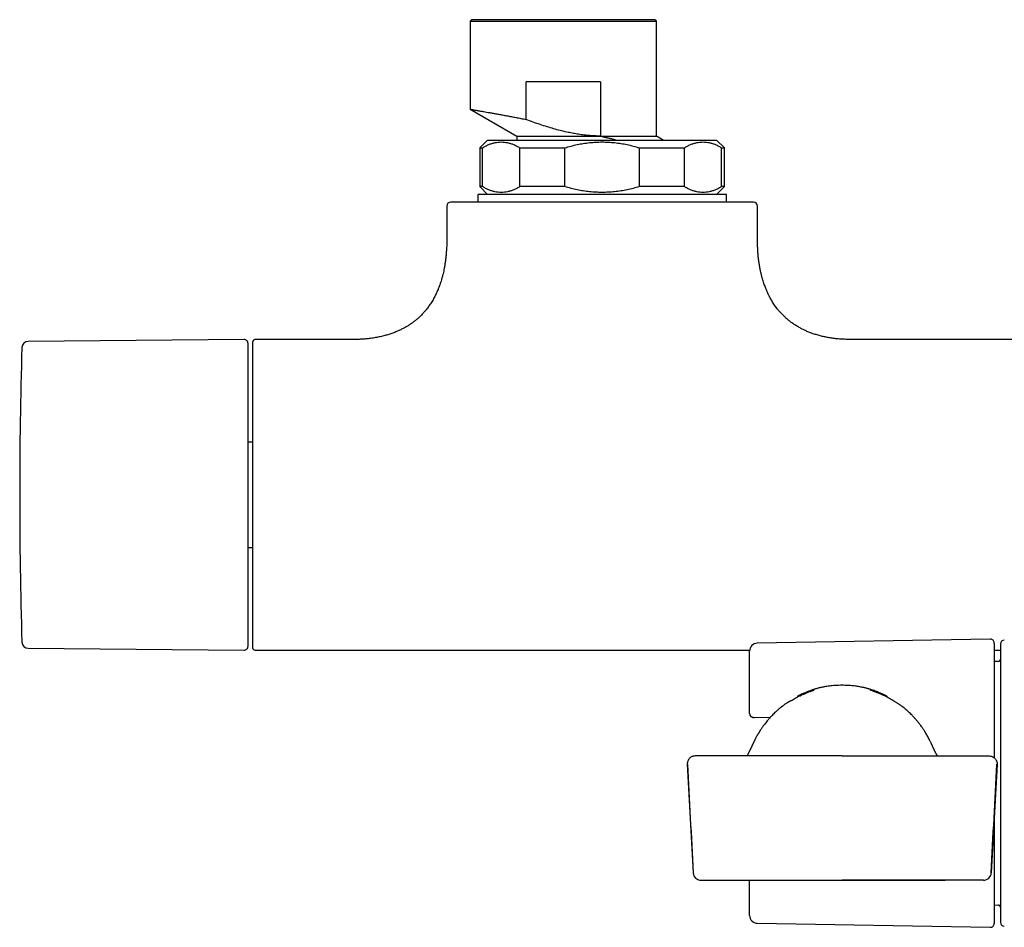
# Model space of a CAD drawing. Header units: millimetres. Extents: x 8 to 1715, y 12 to 2679.
# Tile 3 of 18: x 721 to 848, y 1252 to 1369. Entities that reach past the tile are written whole.
import ezdxf

# ---------------------------------------------------------------- set-up
doc = ezdxf.new("R2010")
doc.units = ezdxf.units.MM

msp = doc.modelspace()

# ---------------------------------------------------------------- linework, layer by layer
at = {"color": 7, "linetype": 'Continuous', "lineweight": 30}
for p, q in [((779.2, 1369.2), (779, 1369)), ((779, 1369), (779, 1357.67)), ((779, 1369), (791, 1369)), ((802.8, 1369.2), (779.2, 1369.2)), ((791, 1369), (803, 1369)), ((803, 1369), (802.8, 1369.2)), ((803, 1354.2), (803, 1369)), ((786.2, 1356.36), (786.2, 1361.2)), ((795.8, 1361.2), (786.2, 1361.2)), ((795.8, 1361.2), (795.8, 1354.2)), ((779, 1357.67), (785, 1354.2)), ((785, 1354.2), (785, 1353.7)), ((795.8, 1354.2), (803, 1354.2)), ((803.87, 1353.7), (803, 1354.2)), ((781.25, 1353.7), (780.25, 1352.7)), ((811.75, 1352.7), (810.75, 1353.7)), ((780.25, 1352.7), (780.25, 1347.7)), ((780.25, 1352.7), (780.61, 1352.7)), ((780.61, 1347.7), (780.61, 1352.7)), ((785.41, 1352.7), (791.2, 1352.7)), ((785.41, 1347.7), (785.41, 1352.7)), ((791.2, 1347.7), (791.2, 1352.7)), ((800.8, 1352.7), (806.59, 1352.7)), ((800.8, 1347.7), (800.8, 1352.7)), ((806.59, 1347.7), (806.59, 1352.7)), ((811.39, 1352.7), (811.75, 1352.7)), ((811.39, 1347.7), (811.39, 1352.7)), ((811.75, 1347.7), (811.75, 1352.7)), ((780, 1346.7), (780, 1345.7)), ((796, 1346.7), (780, 1346.7)), ((780.25, 1347.7), (781.25, 1346.7)), ((780.61, 1347.7), (780.25, 1347.7)), ((791.2, 1347.7), (785.41, 1347.7)), ((812, 1346.7), (796, 1346.7)), ((806.59, 1347.7), (800.8, 1347.7)), ((810.75, 1346.7), (811.75, 1347.7)), ((811.75, 1347.7), (811.39, 1347.7)), ((812, 1345.7), (812, 1346.7)), ((776, 1345.2), (776, 1341)), ((816, 1341), (816, 1345.2)), ((749.9, 1328), (722.07, 1327.76)), ((763.75, 1328), (751.3, 1328)), ((856, 1328), (828.25, 1328)), ((751, 1314.79), (750.4, 1314.79)), ((750.4, 1301.22), (751, 1301.22)), ((722.07, 1288.25), (749.9, 1288.01)), ((845.99, 1289.42), (815.98, 1288.89)), ((846.5, 1288.92), (846.5, 1274.13)), ((751.3, 1288), (815.01, 1288)), ((815, 1280.34), (815, 1287.89)), ((846.5, 1288), (847.3, 1288)), ((847.01, 1286.55), (846.5, 1286.53)), ((815, 1279.84), (815, 1280.34)), ((815.57, 1279.34), (817.69, 1279.38)), ((815.57, 1279.34), (815.57, 1279.34)), ((826.91, 1274.37), (807.97, 1274.37)), ((826.91, 1274.37), (845.86, 1274.37)), ((806.97, 1273.31), (807.72, 1259.31)), ((846.86, 1273.31), (846.11, 1259.31)), ((846.5, 1266.64), (846.5, 1252.8)), ((808.72, 1258.37), (826.91, 1258.37)), ((815, 1253.83), (815, 1258.36)), ((825.03, 1258.37), (825.01, 1258.3)), ((845.11, 1258.37), (826.91, 1258.37)), ((826.92, 1258.37), (840.16, 1258.37)), ((846.5, 1255.19), (847.01, 1255.17)), ((815.98, 1252.83), (845.99, 1252.3))]:
    msp.add_line(p, q, dxfattribs=at)
for centre, radius, start, end in [((776.5, 1345.2), 0.5, 90, 180), ((815.5, 1345.2), 0.5, 0, 90), ((722.08, 1326.96), 0.8, 90.5, 178.327), ((749.9, 1327.5), 0.5, 0, 90.5), ((751.3, 1327.7), 0.3, 90, 180), ((1370.99, 1308), 649.99, 178.32705, 181.67295), ((722.08, 1289.05), 0.8, 181.673, 269.5), ((749.9, 1288.51), 0.5, 269.5, 0), ((751.3, 1288.3), 0.3, 180, 270), ((816, 1287.89), 1, 91, 180), ((846, 1288.92), 0.5, 0, 91), ((847.8, 1288.79), 0.5, 91, 180), ((847, 1286.85), 0.3, 272, 0), ((815.5, 1279.84), 0.5, 180.0043, 271.2813), ((815.56, 1279.84), 0.5, 269.1627, 270), ((815.56, 1279.84), 0.5, 270, 271.2688), ((808.72, 1259.37), 1, 183.0597, 270), ((845.11, 1259.37), 1, 270, 356.9403), ((847, 1254.87), 0.3, 0, 88), ((816, 1253.83), 1, 180, 269), ((846, 1252.8), 0.5, 269, 0), ((847.8, 1252.93), 0.5, 180, 269)]:
    msp.add_arc(centre, radius, start, end, dxfattribs=at)
for points, knots in [([(779, 1357.67), (779, 1357.67), (779.01, 1357.67), (779.07, 1357.66), (779.17, 1357.64), (779.3, 1357.62), (779.47, 1357.59), (779.66, 1357.55), (779.86, 1357.52), (780.09, 1357.48), (780.35, 1357.44), (780.63, 1357.39), (780.95, 1357.33), (781.32, 1357.27), (781.74, 1357.19), (782.19, 1357.11), (782.67, 1357.02), (783.19, 1356.93), (783.74, 1356.83), (784.31, 1356.72), (784.92, 1356.61), (785.55, 1356.48), (785.98, 1356.4), (786.2, 1356.36)], [0, 0, 0, 0, 0.046544, 0.095951, 0.14546, 0.195074, 0.244799, 0.286326, 0.327935, 0.36963, 0.411412, 0.453285, 0.495251, 0.543629, 0.592464, 0.641759, 0.691517, 0.741743, 0.79244, 0.84361, 0.895259, 0.947388, 1, 1, 1, 1]), ([(795.8, 1354.2), (795.59, 1354.21), (795.18, 1354.22), (794.57, 1354.25), (793.94, 1354.31), (793.3, 1354.39), (792.63, 1354.49), (791.95, 1354.62), (791.27, 1354.76), (790.54, 1354.94), (789.75, 1355.15), (788.9, 1355.41), (788.02, 1355.7), (787.12, 1356.01), (786.51, 1356.24), (786.2, 1356.36)], [0, 0, 0, 0, 0.062253, 0.124525, 0.187253, 0.252847, 0.321851, 0.391847, 0.463245, 0.532225, 0.620026, 0.710356, 0.803596, 0.900059, 1, 1, 1, 1]), ([(785, 1354.2), (785, 1354.2), (785.01, 1354.2), (785.08, 1354.2), (785.2, 1354.2), (785.36, 1354.2), (785.56, 1354.2), (785.81, 1354.2), (786.1, 1354.2), (786.43, 1354.2), (786.81, 1354.2), (787.22, 1354.2), (787.66, 1354.2), (788.15, 1354.2), (788.66, 1354.2), (789.21, 1354.2), (789.78, 1354.2), (790.38, 1354.2), (791, 1354.2), (791.65, 1354.2), (792.31, 1354.2), (792.99, 1354.2), (793.68, 1354.2), (794.38, 1354.2), (795.09, 1354.2), (795.56, 1354.2), (795.8, 1354.2)], [0, 0, 0, 0, 0.041643, 0.083311, 0.124979, 0.166647, 0.208314, 0.249982, 0.29165, 0.333318, 0.374985, 0.416653, 0.458321, 0.499988, 0.541656, 0.583324, 0.624991, 0.666659, 0.708327, 0.749994, 0.791662, 0.83333, 0.874997, 0.916665, 0.958332, 1, 1, 1, 1]), ([(795.8, 1354.2), (795.87, 1354.19), (796.06, 1354.14), (796.39, 1354.06), (796.79, 1353.97), (797.19, 1353.88), (797.57, 1353.79), (797.83, 1353.73), (797.95, 1353.7)], [0, 0, 0, 0, 0.09307, 0.275687, 0.45853, 0.642057, 0.825814, 1, 1, 1, 1]), ([(780.61, 1352.7), (780.74, 1352.78), (781, 1352.93), (781.4, 1353.12), (781.8, 1353.27), (782.2, 1353.37), (782.6, 1353.44), (783.01, 1353.46), (783.41, 1353.44), (783.82, 1353.37), (784.22, 1353.27), (784.62, 1353.12), (785.02, 1352.93), (785.28, 1352.78), (785.41, 1352.7)], [0, 0, 0, 0, 0.084706, 0.167859, 0.249985, 0.333899, 0.416987, 0.499954, 0.582904, 0.665969, 0.749853, 0.832023, 0.915229, 1, 1, 1, 1]), ([(791.2, 1352.7), (791.46, 1352.78), (791.99, 1352.93), (792.78, 1353.12), (793.58, 1353.27), (794.38, 1353.37), (795.19, 1353.44), (796, 1353.46), (796.81, 1353.44), (797.62, 1353.37), (798.42, 1353.27), (799.22, 1353.12), (800.01, 1352.93), (800.54, 1352.78), (800.8, 1352.7)], [0, 0, 0, 0, 0.084718, 0.167894, 0.250057, 0.333972, 0.417052, 0.5, 0.582964, 0.66607, 0.75002, 0.832154, 0.915305, 1, 1, 1, 1]), ([(806.59, 1352.7), (806.72, 1352.78), (806.98, 1352.93), (807.38, 1353.12), (807.78, 1353.27), (808.18, 1353.37), (808.59, 1353.44), (808.99, 1353.46), (809.39, 1353.44), (809.8, 1353.37), (810.2, 1353.27), (810.6, 1353.12), (811, 1352.93), (811.26, 1352.78), (811.39, 1352.7)], [0, 0, 0, 0, 0.084706, 0.167859, 0.249985, 0.333899, 0.416987, 0.499954, 0.582904, 0.665969, 0.749853, 0.832023, 0.915229, 1, 1, 1, 1]), ([(785.41, 1347.7), (785.28, 1347.63), (785.02, 1347.47), (784.62, 1347.29), (784.22, 1347.14), (783.82, 1347.03), (783.41, 1346.97), (783.01, 1346.95), (782.61, 1346.97), (782.2, 1347.03), (781.8, 1347.14), (781.4, 1347.29), (781, 1347.47), (780.74, 1347.63), (780.61, 1347.7)], [0, 0, 0, 0, 0.084706, 0.167859, 0.249985, 0.333899, 0.416987, 0.499954, 0.582904, 0.665969, 0.749853, 0.832023, 0.915229, 1, 1, 1, 1]), ([(800.8, 1347.7), (800.54, 1347.63), (800.01, 1347.47), (799.22, 1347.29), (798.42, 1347.14), (797.62, 1347.03), (796.81, 1346.97), (796, 1346.95), (795.19, 1346.97), (794.38, 1347.03), (793.58, 1347.14), (792.78, 1347.29), (791.99, 1347.47), (791.46, 1347.63), (791.2, 1347.7)], [0, 0, 0, 0, 0.08469, 0.167841, 0.24998, 0.333921, 0.417026, 0.499999, 0.582939, 0.666019, 0.749943, 0.832101, 0.915277, 1, 1, 1, 1]), ([(811.39, 1347.7), (811.26, 1347.63), (811, 1347.47), (810.6, 1347.29), (810.2, 1347.14), (809.8, 1347.03), (809.4, 1346.97), (808.99, 1346.95), (808.59, 1346.97), (808.18, 1347.03), (807.78, 1347.14), (807.38, 1347.29), (806.98, 1347.47), (806.72, 1347.63), (806.59, 1347.7)], [0, 0, 0, 0, 0.084706, 0.167859, 0.249985, 0.333899, 0.416987, 0.499954, 0.582904, 0.665969, 0.749853, 0.832023, 0.915229, 1, 1, 1, 1]), ([(815.5, 1345.7), (815.5, 1345.7), (815.49, 1345.7), (815.46, 1345.7), (815.4, 1345.7), (815.32, 1345.7), (815.22, 1345.7), (815.08, 1345.7), (814.9, 1345.7), (814.68, 1345.7), (814.43, 1345.7), (814.16, 1345.7), (813.88, 1345.7), (813.61, 1345.7), (813.32, 1345.7), (813.01, 1345.7), (812.68, 1345.7), (812.3, 1345.7), (811.87, 1345.7), (811.39, 1345.7), (810.88, 1345.7), (810.35, 1345.7), (809.75, 1345.7), (809.06, 1345.7), (808.3, 1345.7), (807.5, 1345.7), (806.73, 1345.7), (806, 1345.7), (805.32, 1345.7), (804.62, 1345.7), (803.91, 1345.7), (803.2, 1345.7), (802.52, 1345.7), (801.85, 1345.7), (801.17, 1345.7), (800.49, 1345.7), (799.81, 1345.7), (799.09, 1345.7), (798.35, 1345.7), (797.57, 1345.7), (796.79, 1345.7), (796.04, 1345.7), (795.33, 1345.7), (794.67, 1345.7), (794, 1345.7), (793.34, 1345.7), (792.68, 1345.7), (791.96, 1345.7), (791.19, 1345.7), (790.39, 1345.7), (789.6, 1345.7), (788.87, 1345.7), (788.21, 1345.7), (787.62, 1345.7), (787.03, 1345.7), (786.45, 1345.7), (785.88, 1345.7), (785.29, 1345.7), (784.66, 1345.7), (784.02, 1345.7), (783.39, 1345.7), (782.79, 1345.7), (782.16, 1345.7), (781.51, 1345.7), (780.86, 1345.7), (780.24, 1345.7), (779.71, 1345.7), (779.26, 1345.7), (778.87, 1345.7), (778.5, 1345.7), (778.17, 1345.7), (777.87, 1345.7), (777.62, 1345.7), (777.39, 1345.7), (777.19, 1345.7), (777.02, 1345.7), (776.87, 1345.7), (776.74, 1345.7), (776.64, 1345.7), (776.56, 1345.7), (776.51, 1345.7), (776.5, 1345.7), (776.5, 1345.7)], [0, 0, 0, 0, 0.010889, 0.021757, 0.032615, 0.043477, 0.054355, 0.065673, 0.079257, 0.092822, 0.106391, 0.11999, 0.130733, 0.141451, 0.152156, 0.162859, 0.173574, 0.184312, 0.197475, 0.210603, 0.223719, 0.236844, 0.250002, 0.266449, 0.28285, 0.299249, 0.315689, 0.328577, 0.341432, 0.354275, 0.367127, 0.380009, 0.391556, 0.403077, 0.414585, 0.426098, 0.437629, 0.448759, 0.461574, 0.474372, 0.487173, 0.5, 0.510891, 0.521759, 0.532617, 0.543479, 0.554355, 0.565673, 0.579257, 0.592822, 0.606391, 0.61999, 0.630733, 0.641451, 0.652156, 0.662859, 0.673574, 0.684312, 0.697475, 0.710603, 0.723719, 0.736844, 0.750002, 0.766449, 0.78285, 0.799249, 0.815689, 0.828577, 0.841432, 0.854275, 0.867127, 0.880009, 0.891556, 0.903077, 0.914585, 0.926098, 0.937629, 0.948758, 0.961572, 0.97437, 0.987172, 1, 1, 1, 1]), ([(776, 1341), (776, 1340.78), (776, 1340.35), (775.97, 1339.73), (775.93, 1339.15), (775.88, 1338.61), (775.82, 1338.11), (775.75, 1337.65), (775.68, 1337.23), (775.6, 1336.84), (775.51, 1336.45), (775.41, 1336.07), (775.31, 1335.69), (775.21, 1335.36), (775.11, 1335.08), (775.02, 1334.83), (774.94, 1334.63), (774.86, 1334.43), (774.78, 1334.23), (774.67, 1334), (774.56, 1333.77), (774.44, 1333.52), (774.3, 1333.27), (774.15, 1333.01), (773.99, 1332.75), (773.83, 1332.51), (773.67, 1332.28), (773.5, 1332.05), (773.32, 1331.81), (773.09, 1331.55), (772.85, 1331.28), (772.6, 1331.02), (772.33, 1330.77), (772.03, 1330.52), (771.7, 1330.26), (771.36, 1330.01), (771.01, 1329.78), (770.65, 1329.57), (770.27, 1329.37), (769.86, 1329.17), (769.41, 1328.97), (768.93, 1328.79), (768.41, 1328.62), (767.87, 1328.47), (767.28, 1328.34), (766.66, 1328.22), (766.04, 1328.13), (765.44, 1328.07), (764.85, 1328.03), (764.29, 1328.01), (763.92, 1328.01), (763.75, 1328)], [0, 0, 0, 0, 0.032604, 0.063069, 0.091507, 0.118023, 0.142712, 0.16527, 0.18623, 0.205663, 0.223634, 0.244884, 0.263876, 0.280708, 0.29546, 0.3082, 0.318984, 0.327858, 0.339273, 0.35104, 0.36446, 0.377265, 0.391657, 0.406665, 0.421571, 0.436387, 0.449597, 0.462825, 0.477597, 0.494509, 0.513563, 0.530047, 0.547881, 0.567094, 0.58773, 0.609845, 0.628936, 0.649103, 0.670404, 0.692909, 0.716699, 0.741863, 0.768505, 0.796156, 0.825451, 0.856517, 0.889493, 0.916839, 0.94553, 0.975646, 1, 1, 1, 1]), ([(828.25, 1328.01), (828.06, 1328.01), (827.66, 1328.01), (827.05, 1328.04), (826.42, 1328.08), (825.82, 1328.15), (825.26, 1328.24), (824.74, 1328.33), (824.21, 1328.45), (823.7, 1328.59), (823.19, 1328.75), (822.72, 1328.92), (822.28, 1329.1), (821.88, 1329.29), (821.47, 1329.51), (821.05, 1329.75), (820.64, 1330.01), (820.27, 1330.28), (819.94, 1330.54), (819.62, 1330.82), (819.3, 1331.13), (818.97, 1331.48), (818.69, 1331.8), (818.47, 1332.08), (818.29, 1332.32), (818.12, 1332.57), (817.96, 1332.82), (817.82, 1333.06), (817.71, 1333.25), (817.63, 1333.4), (817.57, 1333.5), (817.52, 1333.6), (817.47, 1333.7), (817.42, 1333.81), (817.37, 1333.9), (817.34, 1333.98), (817.3, 1334.07), (817.25, 1334.17), (817.19, 1334.31), (817.11, 1334.49), (817.03, 1334.71), (816.93, 1334.96), (816.83, 1335.26), (816.72, 1335.6), (816.61, 1335.96), (816.51, 1336.36), (816.41, 1336.78), (816.32, 1337.25), (816.23, 1337.76), (816.16, 1338.28), (816.1, 1338.79), (816.06, 1339.29), (816.03, 1339.83), (816, 1340.41), (816, 1340.8), (816, 1341)], [0, 0, 0, 0, 0.02705, 0.059551, 0.090343, 0.119531, 0.147213, 0.173482, 0.198426, 0.225958, 0.251914, 0.276402, 0.299519, 0.321352, 0.341976, 0.367904, 0.391902, 0.414075, 0.434506, 0.453281, 0.476995, 0.500495, 0.523838, 0.538636, 0.553405, 0.568156, 0.5829, 0.596976, 0.609181, 0.615474, 0.621093, 0.626075, 0.631624, 0.638037, 0.64343, 0.647414, 0.651017, 0.656782, 0.664379, 0.673837, 0.685191, 0.69849, 0.71379, 0.731162, 0.750689, 0.770097, 0.791396, 0.81468, 0.840054, 0.867634, 0.890936, 0.915748, 0.942143, 0.970199, 1, 1, 1, 1]), ([(751, 1327.7), (751, 1327.7), (751, 1327.71), (751, 1327.68), (751, 1327.62), (751, 1327.53), (751, 1327.41), (751, 1327.25), (751, 1327.07), (751, 1326.85), (751, 1326.6), (751, 1326.33), (751, 1326.02), (751, 1325.7), (751, 1325.34), (751, 1324.97), (751, 1324.57), (751, 1324.16), (751, 1323.72), (751, 1323.27), (751, 1322.83), (751, 1322.4), (751, 1321.98), (751, 1321.56), (751, 1321.13), (751, 1320.69), (751, 1320.25), (751, 1319.78), (751, 1319.3), (751, 1318.79), (751, 1318.28), (751, 1317.77), (751, 1317.26), (751, 1316.76), (751, 1316.17), (751, 1315.51), (751, 1314.91), (751, 1314.5), (751, 1314.25), (751, 1314.01), (751, 1313.76), (751, 1313.44), (751, 1313.06), (751, 1312.6), (751, 1312.13), (751, 1311.67), (751, 1311.2), (751, 1310.75), (751, 1310.19), (751, 1309.54), (751, 1308.77), (751, 1308.12), (751, 1307.58), (751, 1307.16), (751, 1306.75), (751, 1306.33), (751, 1305.91), (751, 1305.48), (751, 1304.95), (751, 1304.32), (751, 1303.77), (751, 1303.38), (751, 1303.16), (751, 1302.94), (751, 1302.72), (751, 1302.4), (751, 1301.98), (751, 1301.48), (751, 1300.98), (751, 1300.48), (751, 1299.99), (751, 1299.5), (751, 1299.01), (751, 1298.53), (751, 1298.06), (751, 1297.6), (751, 1297.13), (751, 1296.67), (751, 1296.18), (751, 1295.68), (751, 1295.17), (751, 1294.66), (751, 1294.16), (751, 1293.67), (751, 1293.2), (751, 1292.73), (751, 1292.28), (751, 1291.85), (751, 1291.43), (751, 1291.04), (751, 1290.66), (751, 1290.31), (751, 1289.98), (751, 1289.68), (751, 1289.41), (751, 1289.16), (751, 1288.93), (751, 1288.72), (751, 1288.54), (751, 1288.41), (751, 1288.33), (751, 1288.3), (751, 1288.31), (751, 1288.31)], [0, 0, 0, 0, 0.003231, 0.016343, 0.029448, 0.042567, 0.05558, 0.068585, 0.081605, 0.094423, 0.107235, 0.12006, 0.132597, 0.145129, 0.157673, 0.169854, 0.18203, 0.194219, 0.205982, 0.217741, 0.229512, 0.239197, 0.248878, 0.258565, 0.268042, 0.277298, 0.286554, 0.295819, 0.30569, 0.31556, 0.325437, 0.334868, 0.344232, 0.353603, 0.362418, 0.375681, 0.388935, 0.393102, 0.397271, 0.401443, 0.405619, 0.409798, 0.417461, 0.425114, 0.432764, 0.440415, 0.44807, 0.455735, 0.462738, 0.475155, 0.487569, 0.5, 0.50678, 0.513553, 0.520324, 0.527096, 0.533871, 0.540653, 0.548097, 0.559884, 0.571664, 0.575368, 0.579074, 0.582781, 0.586491, 0.590204, 0.598829, 0.607442, 0.616049, 0.624656, 0.63327, 0.641896, 0.65108, 0.659664, 0.668252, 0.677033, 0.68608, 0.695128, 0.704184, 0.714985, 0.725783, 0.73659, 0.747889, 0.759184, 0.77049, 0.782254, 0.794013, 0.805784, 0.817965, 0.830141, 0.842329, 0.854866, 0.867397, 0.879942, 0.89276, 0.905571, 0.918397, 0.93401, 0.949619, 0.965303, 0.981028, 0.996768, 1, 1, 1, 1]), ([(750.4, 1288.51), (750.4, 1288.51), (750.4, 1288.51), (750.4, 1288.55), (750.4, 1288.61), (750.4, 1288.69), (750.4, 1288.79), (750.4, 1288.91), (750.4, 1289.04), (750.4, 1289.18), (750.4, 1289.33), (750.4, 1289.49), (750.4, 1289.68), (750.4, 1289.9), (750.4, 1290.18), (750.4, 1290.51), (750.4, 1290.87), (750.4, 1291.26), (750.4, 1291.72), (750.4, 1292.25), (750.4, 1292.86), (750.4, 1293.52), (750.4, 1294.17), (750.4, 1294.79), (750.4, 1295.4), (750.4, 1296.02), (750.4, 1296.67), (750.4, 1297.29), (750.4, 1297.89), (750.4, 1298.46), (750.4, 1299.03), (750.4, 1299.62), (750.4, 1300.22), (750.4, 1300.84), (750.4, 1301.49), (750.4, 1302.16), (750.4, 1302.83), (750.4, 1303.52), (750.4, 1304.2), (750.4, 1304.91), (750.4, 1305.65), (750.4, 1306.43), (750.4, 1307.22), (750.4, 1307.96), (750.4, 1308.67), (750.4, 1309.33), (750.4, 1310), (750.4, 1310.66), (750.4, 1311.33), (750.4, 1311.95), (750.4, 1312.54), (750.4, 1313.08), (750.4, 1313.61), (750.4, 1314.14), (750.4, 1314.66), (750.4, 1315.25), (750.4, 1315.91), (750.4, 1316.62), (750.4, 1317.32), (750.4, 1318.01), (750.4, 1318.74), (750.4, 1319.5), (750.4, 1320.3), (750.4, 1321.06), (750.4, 1321.75), (750.4, 1322.35), (750.4, 1322.88), (750.4, 1323.39), (750.4, 1323.87), (750.4, 1324.3), (750.4, 1324.67), (750.4, 1325.01), (750.4, 1325.32), (750.4, 1325.61), (750.4, 1325.88), (750.4, 1326.14), (750.4, 1326.38), (750.4, 1326.61), (750.4, 1326.81), (750.4, 1326.98), (750.4, 1327.13), (750.4, 1327.26), (750.4, 1327.36), (750.4, 1327.44), (750.4, 1327.49), (750.4, 1327.5), (750.4, 1327.5)], [0, 0, 0, 0, 0.010887, 0.021753, 0.032611, 0.043473, 0.054353, 0.065669, 0.074726, 0.083772, 0.092814, 0.10186, 0.110917, 0.119992, 0.132874, 0.145727, 0.158569, 0.171424, 0.184312, 0.200752, 0.217151, 0.233552, 0.249999, 0.263157, 0.276282, 0.289397, 0.302525, 0.315689, 0.326427, 0.337142, 0.347845, 0.358549, 0.369267, 0.38001, 0.391552, 0.403069, 0.414577, 0.426092, 0.437627, 0.448756, 0.461566, 0.474363, 0.487167, 0.5, 0.510885, 0.521751, 0.532609, 0.543472, 0.554353, 0.565669, 0.574726, 0.583772, 0.592814, 0.60186, 0.610917, 0.619992, 0.632874, 0.645727, 0.658569, 0.671424, 0.684312, 0.700752, 0.717151, 0.733552, 0.749999, 0.763157, 0.776282, 0.789397, 0.802525, 0.815689, 0.826427, 0.837142, 0.847845, 0.858549, 0.869267, 0.88001, 0.891552, 0.903069, 0.914577, 0.926092, 0.937627, 0.948757, 0.961568, 0.974365, 0.987169, 1, 1, 1, 1]), ([(847.3, 1288.79), (847.3, 1288.79), (847.3, 1288.79), (847.3, 1288.75), (847.3, 1288.7), (847.3, 1288.63), (847.3, 1288.53), (847.3, 1288.42), (847.3, 1288.28), (847.3, 1288.12), (847.3, 1287.95), (847.3, 1287.75), (847.3, 1287.52), (847.3, 1287.26), (847.3, 1286.95), (847.3, 1286.62), (847.3, 1286.26), (847.3, 1285.84), (847.3, 1285.35), (847.3, 1284.79), (847.3, 1284.18), (847.3, 1283.59), (847.3, 1283.01), (847.3, 1282.45), (847.3, 1281.88), (847.3, 1281.29), (847.3, 1280.71), (847.3, 1280.16), (847.3, 1279.64), (847.3, 1279.11), (847.3, 1278.57), (847.3, 1278.02), (847.3, 1277.45), (847.3, 1276.85), (847.3, 1276.24), (847.3, 1275.62), (847.3, 1274.99), (847.3, 1274.36), (847.3, 1273.62), (847.3, 1272.78), (847.3, 1271.82), (847.3, 1270.98), (847.3, 1270.25), (847.3, 1269.63), (847.3, 1269.02), (847.3, 1268.42), (847.3, 1267.8), (847.3, 1267.19), (847.3, 1266.59), (847.3, 1266), (847.3, 1265.41), (847.3, 1264.83), (847.3, 1264.22), (847.3, 1263.59), (847.3, 1262.93), (847.3, 1262.29), (847.3, 1261.66), (847.3, 1260.99), (847.3, 1260.28), (847.3, 1259.55), (847.3, 1258.84), (847.3, 1258.22), (847.3, 1257.66), (847.3, 1257.17), (847.3, 1256.71), (847.3, 1256.26), (847.3, 1255.87), (847.3, 1255.52), (847.3, 1255.22), (847.3, 1254.93), (847.3, 1254.66), (847.3, 1254.41), (847.3, 1254.18), (847.3, 1253.95), (847.3, 1253.75), (847.3, 1253.56), (847.3, 1253.4), (847.3, 1253.27), (847.3, 1253.13), (847.3, 1253.02), (847.3, 1252.94), (847.3, 1252.93), (847.3, 1252.93)], [0, 0, 0, 0, 0.0108867, 0.0217527, 0.0326108, 0.0434736, 0.0543538, 0.0656694, 0.0765357, 0.0873884, 0.0982403, 0.109104, 0.1199922, 0.1328744, 0.1457264, 0.1585694, 0.1714244, 0.1843126, 0.2007528, 0.2171515, 0.2335526, 0.25, 0.2631574, 0.2762827, 0.2893982, 0.3025265, 0.31569, 0.326428, 0.3371427, 0.3478462, 0.3585508, 0.3692686, 0.3800118, 0.3915533, 0.4030706, 0.414579, 0.4260935, 0.4376294, 0.448758, 0.4658335, 0.4828977, 0.5, 0.5108853, 0.5217505, 0.5326084, 0.5434718, 0.5543532, 0.5656694, 0.5765357, 0.5873884, 0.5982403, 0.609104, 0.6199922, 0.6328744, 0.6457264, 0.6585694, 0.6714244, 0.6843126, 0.7007528, 0.7171515, 0.7335526, 0.75, 0.7631574, 0.7762827, 0.7893982, 0.8025265, 0.81569, 0.826428, 0.8371427, 0.8478462, 0.8585508, 0.8692686, 0.8800118, 0.8915533, 0.9030706, 0.914579, 0.9260935, 0.9376294, 0.948759, 0.9658358, 0.9828997, 1, 1, 1, 1]), ([(826.91, 1283.47), (826.76, 1283.47), (826.47, 1283.47), (826.05, 1283.46), (825.65, 1283.42), (825.29, 1283.38), (824.95, 1283.34), (824.65, 1283.28), (824.38, 1283.23), (824.14, 1283.18), (823.92, 1283.13), (823.74, 1283.08), (823.59, 1283.04), (823.46, 1283), (823.35, 1282.97), (823.23, 1282.93), (823.12, 1282.89), (822.95, 1282.84), (822.74, 1282.76), (822.45, 1282.65), (822.14, 1282.53), (821.82, 1282.39), (821.59, 1282.28), (821.44, 1282.21), (821.35, 1282.16), (821.28, 1282.13), (821.22, 1282.1), (821.18, 1282.07), (821.15, 1282.06), (821.14, 1282.05), (821.14, 1282.05), (821.14, 1282.04)], [0, 0, 0, 0, 0.078577, 0.150838, 0.216919, 0.276938, 0.331002, 0.379215, 0.421686, 0.458544, 0.489957, 0.51618, 0.536341, 0.553309, 0.569782, 0.586166, 0.60246, 0.618665, 0.656505, 0.693513, 0.745777, 0.793308, 0.836169, 0.851061, 0.865694, 0.881462, 0.899545, 0.920743, 0.945556, 0.974304, 1, 1, 1, 1]), ([(832.69, 1282.04), (832.69, 1282.05), (832.69, 1282.05), (832.67, 1282.06), (832.65, 1282.07), (832.6, 1282.1), (832.55, 1282.13), (832.48, 1282.16), (832.37, 1282.22), (832.22, 1282.29), (832.05, 1282.37), (831.84, 1282.46), (831.61, 1282.56), (831.32, 1282.68), (831.01, 1282.79), (830.75, 1282.88), (830.57, 1282.94), (830.46, 1282.97), (830.35, 1283), (830.23, 1283.04), (830.08, 1283.08), (829.9, 1283.13), (829.69, 1283.18), (829.45, 1283.23), (829.17, 1283.28), (828.89, 1283.33), (828.6, 1283.38), (828.3, 1283.41), (827.98, 1283.44), (827.65, 1283.46), (827.28, 1283.47), (827.04, 1283.47), (826.91, 1283.47)], [0, 0, 0, 0, 0.025696, 0.054443, 0.079256, 0.100453, 0.118537, 0.134304, 0.148937, 0.174319, 0.201527, 0.230584, 0.267229, 0.306491, 0.353767, 0.402186, 0.417571, 0.433036, 0.44858, 0.464707, 0.483821, 0.510043, 0.541457, 0.578313, 0.620784, 0.668997, 0.71364, 0.762406, 0.815356, 0.872556, 0.934076, 1, 1, 1, 1]), ([(820.32, 1281.49), (820.5, 1281.6), (820.88, 1281.83), (821.49, 1282.14), (822.13, 1282.42), (822.74, 1282.66), (823.13, 1282.78), (823.31, 1282.83)], [0, 0, 0, 0, 0.1939415, 0.4073347, 0.6207255, 0.8341155, 1, 1, 1, 1]), ([(833.57, 1281.44), (833.39, 1281.56), (833, 1281.79), (832.39, 1282.11), (831.75, 1282.4), (831.13, 1282.64), (830.71, 1282.77), (830.52, 1282.83)], [0, 0, 0, 0, 0.194854, 0.402433, 0.610732, 0.819741, 1, 1, 1, 1]), ([(820.32, 1281.49), (820.32, 1281.49), (820.31, 1281.48), (820.28, 1281.47), (820.24, 1281.44), (820.18, 1281.42), (820.12, 1281.38), (820.05, 1281.35), (819.97, 1281.3), (819.88, 1281.25), (819.78, 1281.18), (819.67, 1281.11), (819.56, 1281.03), (819.43, 1280.94), (819.3, 1280.85), (819.17, 1280.74), (819.05, 1280.65), (818.93, 1280.55), (818.83, 1280.47), (818.71, 1280.37), (818.57, 1280.24), (818.4, 1280.09), (818.2, 1279.9), (817.99, 1279.69), (817.75, 1279.45), (817.51, 1279.18), (817.27, 1278.91), (817.07, 1278.66), (816.91, 1278.44), (816.76, 1278.24), (816.64, 1278.07), (816.53, 1277.91), (816.44, 1277.78), (816.37, 1277.68), (816.32, 1277.6), (816.28, 1277.53), (816.25, 1277.48), (816.22, 1277.43), (816.18, 1277.37), (816.14, 1277.29), (816.09, 1277.21), (816.03, 1277.12), (815.98, 1277.03), (815.92, 1276.92), (815.85, 1276.79), (815.77, 1276.65), (815.71, 1276.53), (815.65, 1276.42), (815.61, 1276.33), (815.57, 1276.26), (815.54, 1276.2), (815.52, 1276.14), (815.49, 1276.08), (815.45, 1276.01), (815.42, 1275.94), (815.38, 1275.85), (815.34, 1275.76), (815.3, 1275.69), (815.28, 1275.64), (815.26, 1275.6), (815.25, 1275.57), (815.23, 1275.53), (815.22, 1275.5), (815.2, 1275.47), (815.19, 1275.44), (815.17, 1275.41), (815.16, 1275.38), (815.15, 1275.35), (815.13, 1275.32), (815.11, 1275.28), (815.1, 1275.25), (815.08, 1275.2), (815.05, 1275.15), (815.03, 1275.1), (815, 1275.03), (814.96, 1274.97), (814.94, 1274.91), (814.91, 1274.86), (814.88, 1274.8), (814.85, 1274.76), (814.83, 1274.71), (814.81, 1274.68), (814.79, 1274.64), (814.78, 1274.61), (814.76, 1274.58), (814.74, 1274.56), (814.73, 1274.53), (814.71, 1274.5), (814.69, 1274.47), (814.67, 1274.44), (814.65, 1274.41), (814.64, 1274.38), (814.63, 1274.37), (814.63, 1274.37)], [0, 0, 0, 0, 0.002654, 0.020245, 0.036751, 0.052179, 0.06654, 0.079846, 0.092112, 0.104429, 0.11555, 0.125522, 0.134413, 0.142314, 0.148911, 0.154904, 0.160482, 0.16381, 0.167944, 0.173022, 0.179069, 0.187546, 0.197419, 0.20869, 0.221356, 0.23541, 0.250844, 0.262226, 0.272688, 0.282177, 0.290699, 0.298258, 0.304861, 0.309383, 0.313322, 0.316683, 0.319472, 0.322279, 0.325792, 0.330944, 0.337118, 0.343658, 0.349948, 0.355988, 0.367131, 0.377326, 0.386709, 0.395137, 0.40262, 0.409172, 0.415284, 0.422023, 0.429433, 0.437518, 0.450217, 0.464303, 0.479784, 0.496619, 0.505967, 0.515685, 0.525774, 0.53624, 0.546944, 0.557055, 0.566431, 0.575072, 0.582975, 0.59014, 0.596566, 0.602884, 0.613676, 0.625532, 0.638461, 0.662614, 0.686734, 0.7107, 0.734513, 0.757988, 0.780561, 0.802189, 0.819448, 0.836036, 0.851849, 0.866852, 0.881038, 0.894568, 0.90828, 0.92334, 0.93976, 0.957553, 0.976734, 0.993791, 1, 1, 1, 1]), ([(819.18, 1280.75), (819.17, 1280.76), (819.15, 1280.76), (819.14, 1280.77), (819.14, 1280.77)], [0, 0, 0, 0, 0.896902, 1, 1, 1, 1]), ([(839.2, 1274.37), (839.2, 1274.37), (839.19, 1274.39), (839.18, 1274.4), (839.17, 1274.42), (839.16, 1274.43), (839.15, 1274.45), (839.13, 1274.47), (839.12, 1274.49), (839.11, 1274.52), (839.09, 1274.55), (839.07, 1274.58), (839.05, 1274.6), (839.04, 1274.63), (839.02, 1274.66), (839.01, 1274.69), (838.99, 1274.72), (838.98, 1274.75), (838.96, 1274.78), (838.94, 1274.81), (838.93, 1274.83), (838.92, 1274.86), (838.9, 1274.89), (838.89, 1274.91), (838.88, 1274.94), (838.86, 1274.97), (838.85, 1275), (838.84, 1275.02), (838.82, 1275.05), (838.81, 1275.07), (838.8, 1275.1), (838.78, 1275.13), (838.76, 1275.17), (838.75, 1275.21), (838.73, 1275.25), (838.71, 1275.28), (838.69, 1275.32), (838.68, 1275.35), (838.67, 1275.38), (838.65, 1275.41), (838.64, 1275.44), (838.63, 1275.46), (838.62, 1275.48), (838.61, 1275.5), (838.6, 1275.53), (838.59, 1275.55), (838.58, 1275.57), (838.57, 1275.59), (838.56, 1275.62), (838.54, 1275.66), (838.52, 1275.7), (838.49, 1275.76), (838.46, 1275.83), (838.41, 1275.93), (838.36, 1276.04), (838.3, 1276.17), (838.21, 1276.33), (838.12, 1276.52), (838, 1276.74), (837.87, 1276.98), (837.76, 1277.17), (837.68, 1277.31), (837.63, 1277.39), (837.57, 1277.49), (837.5, 1277.6), (837.41, 1277.75), (837.3, 1277.91), (837.17, 1278.09), (837.05, 1278.27), (836.92, 1278.44), (836.79, 1278.6), (836.67, 1278.76), (836.54, 1278.91), (836.41, 1279.06), (836.28, 1279.21), (836.16, 1279.35), (836.03, 1279.49), (835.87, 1279.65), (835.69, 1279.84), (835.48, 1280.04), (835.27, 1280.23), (835.07, 1280.4), (834.88, 1280.56), (834.69, 1280.71), (834.51, 1280.84), (834.33, 1280.96), (834.17, 1281.08), (834.01, 1281.18), (833.86, 1281.27), (833.73, 1281.35), (833.63, 1281.41), (833.58, 1281.44), (833.57, 1281.45)], [0, 0, 0, 0, 0.014363, 0.022451, 0.030279, 0.038168, 0.047359, 0.05797, 0.069765, 0.082915, 0.097408, 0.113235, 0.12685, 0.14112, 0.154919, 0.168065, 0.180563, 0.195957, 0.210256, 0.223467, 0.235298, 0.246156, 0.256903, 0.267859, 0.279024, 0.290397, 0.301978, 0.311223, 0.320596, 0.330123, 0.340642, 0.35254, 0.365815, 0.38046, 0.391705, 0.403639, 0.415261, 0.425692, 0.434938, 0.442867, 0.449659, 0.455317, 0.459842, 0.463817, 0.467527, 0.471486, 0.475696, 0.480155, 0.484864, 0.495795, 0.507876, 0.521176, 0.535735, 0.55157, 0.568672, 0.58599, 0.602998, 0.619769, 0.636377, 0.654008, 0.670443, 0.675365, 0.680496, 0.68656, 0.693588, 0.701585, 0.712055, 0.72334, 0.734021, 0.744014, 0.753323, 0.761953, 0.769914, 0.777916, 0.785149, 0.791653, 0.797493, 0.803174, 0.813566, 0.82439, 0.835763, 0.847786, 0.860547, 0.874123, 0.888578, 0.903966, 0.920335, 0.937723, 0.955827, 0.974975, 0.99519, 1, 1, 1, 1]), ([(815.02, 1279.72), (815.02, 1279.7), (815.03, 1279.66), (815.06, 1279.6), (815.1, 1279.54), (815.14, 1279.49), (815.18, 1279.45), (815.23, 1279.42), (815.28, 1279.39), (815.32, 1279.37), (815.36, 1279.36), (815.4, 1279.35), (815.43, 1279.34), (815.45, 1279.34), (815.47, 1279.34), (815.5, 1279.34), (815.52, 1279.34), (815.54, 1279.34), (815.56, 1279.34)], [0, 0, 0, 0, 0.0647516, 0.1468138, 0.2255327, 0.300971, 0.3730554, 0.4415733, 0.5061217, 0.5659355, 0.6194801, 0.6647826, 0.7030598, 0.7396752, 0.780425, 0.8320438, 0.9101663, 1, 1, 1, 1]), ([(807.97, 1274.37), (807.9, 1274.36), (807.76, 1274.35), (807.57, 1274.29), (807.39, 1274.19), (807.24, 1274.06), (807.11, 1273.9), (807.02, 1273.71), (806.97, 1273.52), (806.97, 1273.38), (806.97, 1273.31)], [0, 0, 0, 0, 0.125002, 0.250002, 0.375002, 0.500001, 0.625001, 0.75, 0.875, 1, 1, 1, 1]), ([(845.86, 1274.37), (845.92, 1274.36), (846.05, 1274.36), (846.24, 1274.3), (846.43, 1274.2), (846.59, 1274.06), (846.72, 1273.89), (846.81, 1273.7), (846.86, 1273.51), (846.86, 1273.38), (846.86, 1273.31)], [0, 0, 0, 0, 0.115926, 0.239294, 0.368175, 0.5, 0.631825, 0.760706, 0.884074, 1, 1, 1, 1]), ([(806.99, 1273.31), (806.99, 1273.31), (806.98, 1273.31), (806.98, 1273.31), (806.98, 1273.31), (806.97, 1273.31), (806.97, 1273.31), (806.97, 1273.31), (806.97, 1273.31), (806.97, 1273.31)], [0, 0, 0, 0, 0.061859, 0.219447, 0.387226, 0.54917, 0.705281, 0.855557, 1, 1, 1, 1]), ([(806.99, 1273.31), (807.11, 1270.99), (807.36, 1266.33), (807.6, 1261.67), (807.73, 1259.32)], [0, 0, 0, 0, 0.4961326, 1, 1, 1, 1]), ([(846.1, 1259.32), (846.22, 1261.67), (846.47, 1266.33), (846.72, 1270.99), (846.84, 1273.31)], [0, 0, 0, 0, 0.50386, 1, 1, 1, 1]), ([(846.84, 1273.31), (846.84, 1273.31), (846.85, 1273.31), (846.85, 1273.31), (846.86, 1273.31), (846.86, 1273.31)], [0, 0, 0, 0, 0.296473, 0.645648, 1, 1, 1, 1]), ([(807.72, 1259.31), (807.72, 1259.31), (807.72, 1259.31), (807.72, 1259.31), (807.73, 1259.32), (807.73, 1259.32)], [0, 0, 0, 0, 0.3163325, 0.831821, 1, 1, 1, 1]), ([(846.11, 1259.31), (846.11, 1259.31), (846.11, 1259.31), (846.11, 1259.31), (846.1, 1259.31), (846.1, 1259.32), (846.1, 1259.32), (846.1, 1259.32)], [0, 0, 0, 0, 0.233212, 0.463814, 0.69162, 0.916458, 1, 1, 1, 1])]:
    msp.add_open_spline(points, degree=3, knots=knots, dxfattribs=at)
msp.add_open_spline([(781.25, 1353.7), (781.25, 1353.7), (781.26, 1353.7), (781.34, 1353.7), (781.45, 1353.7), (781.61, 1353.7), (781.82, 1353.7), (782.07, 1353.7), (782.37, 1353.7), (782.7, 1353.7), (783.08, 1353.7), (783.5, 1353.7), (783.96, 1353.7), (784.46, 1353.7), (785, 1353.7), (785.56, 1353.7), (786.17, 1353.7), (786.8, 1353.7), (787.46, 1353.7), (788.15, 1353.7), (788.86, 1353.7), (789.6, 1353.7), (790.35, 1353.7), (791.13, 1353.7), (791.91, 1353.7), (792.72, 1353.7), (793.53, 1353.7), (794.35, 1353.7), (795.17, 1353.7), (796, 1353.7), (796.83, 1353.7), (797.65, 1353.7), (798.47, 1353.7), (799.28, 1353.7), (800.09, 1353.7), (800.87, 1353.7), (801.65, 1353.7), (802.4, 1353.7), (803.14, 1353.7), (803.85, 1353.7), (804.54, 1353.7), (805.2, 1353.7), (805.83, 1353.7), (806.44, 1353.7), (807, 1353.7), (807.54, 1353.7), (808.04, 1353.7), (808.5, 1353.7), (808.92, 1353.7), (809.3, 1353.7), (809.63, 1353.7), (809.93, 1353.7), (810.18, 1353.7), (810.39, 1353.7), (810.55, 1353.7), (810.66, 1353.7), (810.74, 1353.7), (810.75, 1353.7), (810.75, 1353.7)], degree=3, dxfattribs=at)

doc.saveas('drawing.dxf')
